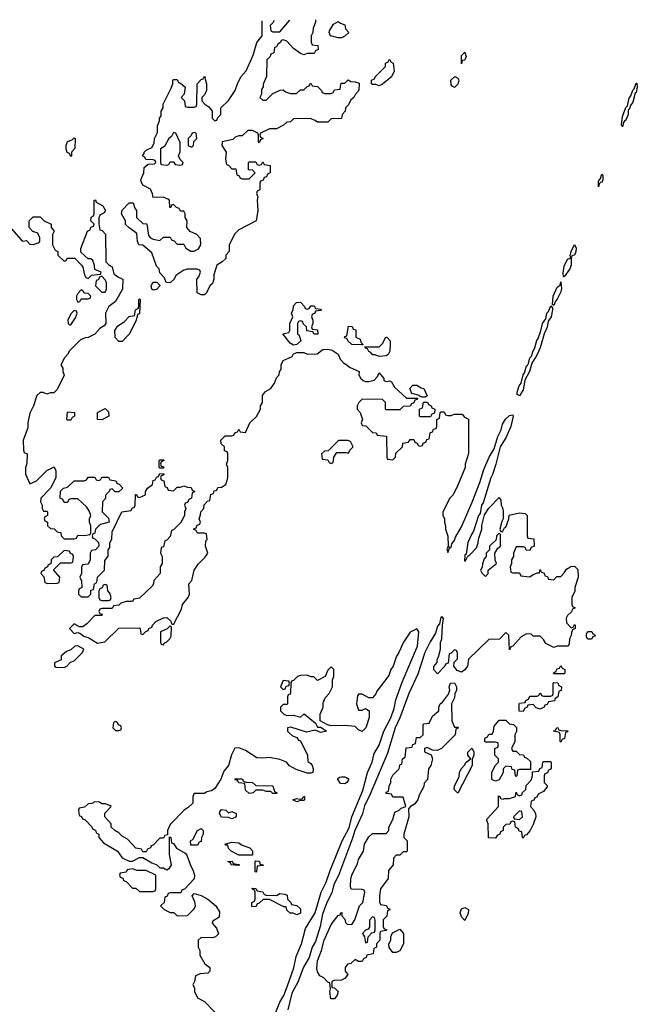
# Model space of a CAD drawing. Header units: inches. Extents: x 2701622 to 2964296, y 496201 to 720542.
# Tile 34 of 256: x 2712331 to 2715937, y 714476 to 720224. Entities that reach past the tile are written whole.
import ezdxf

# ---------------------------------------------------------------- set-up
doc = ezdxf.new("R2010")
doc.units = ezdxf.units.IN
doc.header["$MEASUREMENT"] = 0
doc.layers.add('C7711', color=7, linetype='Continuous')
doc.layers.add('C7712', color=7, linetype='Continuous')

msp = doc.modelspace()

# ---------------------------------------------------------------- linework, layer by layer
at = {"layer": 'C7711', "color": 4, "elevation": 4}
for points in [[(2713784, 720000), (2713774, 719990), (2713772.7, 719892.7), (2713752.7, 719847.3), (2713752.7, 719832.7), (2713743.6, 719816.4), (2713742, 719790), (2713734, 719770), (2713750, 719754), (2713770, 719754), (2713810, 719794), (2713852.7, 719812.7), (2713870, 719814), (2713883.6, 719803.6), (2713912.7, 719792.7), (2713947.3, 719792.7), (2713970, 719814), (2713990, 719814), (2714007.3, 719832.7), (2714022, 719838), (2714030, 719854), (2714038, 719838), (2714070, 719834), (2714094, 719810), (2714098, 719798), (2714110, 719794), (2714150, 719794), (2714162, 719798), (2714170, 719814), (2714202, 719818), (2714206, 719850), (2714210, 719854), (2714230, 719854), (2714248, 719872), (2714263.6, 719863.6), (2714290, 719862), (2714312.7, 719852.7), (2714312, 719810), (2714292, 719790), (2714282, 719770), (2714264.7, 719755.3), (2714250, 719726), (2714234, 719710), (2714232, 719690), (2714214, 719670), (2714210, 719648), (2714150, 719646), (2714130, 719626), (2714070, 719626), (2714056.4, 719636.4), (2714027.3, 719647.3), (2713930, 719646), (2713911.6, 719628.4), (2713890, 719626), (2713871.6, 719608.4), (2713830, 719586), (2713790, 719586), (2713738, 719562), (2713734, 719550), (2713738, 719538), (2713752, 719530), (2713738, 719522), (2713730, 719506), (2713726, 719510), (2713726, 719550), (2713722, 719562), (2713690, 719578), (2713663.6, 719576.4), (2713630, 719546), (2713610, 719546), (2713590, 719538), (2713576, 719524), (2713514, 719510), (2713512, 719490), (2713536, 719450), (2713532, 719410), (2713538, 719378), (2713550, 719374), (2713570, 719354), (2713592.7, 719352.7), (2713598, 719318), (2713612.7, 719312.7), (2713618, 719298), (2713630, 719294), (2713670, 719294), (2713706, 719330), (2713690, 719346), (2713667.3, 719347.3), (2713666, 719390), (2713670, 719394), (2713710, 719394), (2713718, 719378), (2713730, 719374), (2713742, 719378), (2713750, 719394), (2713758, 719378), (2713792.7, 719372.7), (2713794, 719330), (2713778, 719322), (2713772.7, 719307.3), (2713758, 719302), (2713752.7, 719287.3), (2713738, 719282), (2713734, 719270), (2713734, 719230), (2713718, 719222), (2713714, 719210), (2713722, 719190), (2713718, 719170), (2713722, 719110), (2713712, 719050), (2713610, 718998), (2713586.4, 718973.6), (2713554, 718910), (2713554, 718870), (2713534, 718850), (2713534, 718830), (2713514, 718810), (2713482, 718790), (2713464.7, 718735.3), (2713464.7, 718710), (2713456, 718684), (2713442, 718670), (2713422, 718630), (2713410, 718618), (2713390, 718618), (2713368, 718630), (2713366, 718710), (2713376.4, 718723.6), (2713386, 718750), (2713382, 718762), (2713367.3, 718767.3), (2713310, 718768), (2713290, 718762), (2713242, 718730), (2713232, 718710), (2713210, 718688), (2713186, 718690), (2713176.4, 718716.4), (2713150, 718746), (2713146, 718770), (2713130, 718786), (2713103.1, 718863.1), (2713050, 718908), (2713026, 718910), (2713018, 718930), (2713015.3, 718975.3), (2712970, 719008), (2712949.1, 719029.1), (2712948, 719050), (2712926, 719090), (2712928.4, 719111.6), (2712970, 719154), (2712994, 719154), (2713003.6, 719123.6), (2713014, 719110), (2713014, 719070), (2713050, 719034), (2713072.7, 719032.7), (2713083.6, 718963.6), (2713094, 718950), (2713110, 718942), (2713150, 718934), (2713170, 718954), (2713210, 718954), (2713218, 718938), (2713232.7, 718932.7), (2713250, 718914), (2713290, 718914), (2713302, 718890), (2713330, 718872), (2713350, 718872), (2713374.6, 718885.4), (2713388, 718910), (2713387.3, 718947.3), (2713366, 718970), (2713327.3, 718987.3), (2713306, 719010), (2713308, 719050), (2713298, 719070), (2713298, 719090), (2713290, 719106), (2713270, 719106), (2713262, 719122), (2713247.3, 719127.3), (2713230, 719146), (2713218, 719142), (2713212.7, 719127.3), (2713207.3, 719127.3), (2713206, 719170), (2713196.4, 719176.4), (2713170, 719188), (2713110, 719186), (2713107.3, 719207.3), (2713095.3, 719235.3), (2713050, 719258), (2713040.2, 719280.2), (2713039, 719290), (2713055.3, 719330), (2713058, 719362), (2713080.4, 719379.6), (2713118, 719382), (2713126, 719390), (2713122, 719402), (2713110, 719406), (2713067.3, 719407.3), (2713062, 719422), (2713048, 719430), (2713058, 719442), (2713058, 719450), (2713070, 719462), (2713102, 719478), (2713116.4, 719503.6), (2713118, 719530), (2713135.3, 719564.7), (2713136.4, 719603.6), (2713147.3, 719632.7), (2713148, 719650), (2713156.4, 719663.6), (2713158, 719690), (2713168, 719710), (2713168.7, 719730), (2713216.4, 719823.6), (2713226, 719850), (2713226, 719870), (2713230, 719874), (2713250, 719874), (2713258, 719858), (2713270, 719854), (2713298, 719830), (2713291.6, 719788.4), (2713274, 719770), (2713294, 719750), (2713298, 719718), (2713310, 719714), (2713350, 719714), (2713362, 719718), (2713366, 719730), (2713368, 719850), (2713390, 719874), (2713402, 719878), (2713410, 719894), (2713422, 719850), (2713422, 719810), (2713410, 719786), (2713394, 719770), (2713394, 719750), (2713412, 719730), (2713434.8, 719714.8), (2713454, 719690), (2713454, 719650), (2713470, 719634), (2713482, 719638), (2713487.3, 719652.7), (2713506, 719670), (2713506, 719710), (2713550, 719752), (2713573.6, 719786.4), (2713588.7, 719810), (2713602, 719850), (2713622, 719890), (2713653.6, 719926.4), (2713686, 720000)], [(2714934.4, 720000), (2714930, 719988), (2714914, 719986), (2714910, 719966), (2714910, 720000)], [(2712283.6, 719003.6), (2712339.6, 718939.6), (2712350, 718932), (2712370, 718934), (2712390, 718914), (2712410, 718912), (2712439, 718921), (2712448, 718930), (2712448.7, 718950), (2712437.2, 718977.2), (2712408, 718988), (2712386, 719010), (2712386, 719050), (2712410, 719074), (2712450, 719074), (2712474, 719050), (2712514, 719030), (2712514, 719010), (2712532, 718990), (2712522, 718970), (2712522, 718910), (2712538, 718878), (2712554, 718870), (2712554, 718850), (2712590, 718814), (2712602, 718818), (2712608.4, 718831.6), (2712652.7, 718832.7), (2712692, 718790), (2712698.8, 718778.8), (2712710, 718734), (2712718, 718718), (2712730, 718714), (2712750, 718732), (2712802, 718738), (2712806, 718750), (2712770, 718766), (2712768.4, 718788.4), (2712758, 718818), (2712747.3, 718827.3), (2712730, 718828), (2712687.3, 718867.3), (2712687.3, 718887.3), (2712726, 718990), (2712742, 718998), (2712747.3, 719012.7), (2712762, 719018), (2712766, 719030), (2712746, 719050), (2712748.4, 719071.6), (2712762, 719078), (2712766, 719090), (2712766, 719170), (2712772.7, 719172.7), (2712778, 719158), (2712816.9, 719136.9), (2712832, 719110), (2712823.6, 719096.4), (2712798, 719082), (2712792.7, 719067.3), (2712792.7, 719032.7), (2712798, 718998), (2712812.7, 718992.7), (2712832, 718972), (2712834, 718810), (2712854, 718790), (2712870, 718782), (2712881, 718741), (2712903.6, 718723.6), (2712934, 718710), (2712932, 718650), (2712890, 718578), (2712852, 718550), (2712832, 718510), (2712834, 718450), (2712823.6, 718436.4), (2712799.6, 718420.4), (2712770, 718388), (2712730, 718368), (2712712.7, 718367.3), (2712685.4, 718354.6), (2712622, 718290), (2712610.9, 718269.1), (2712592, 718250), (2712572, 718210), (2712582, 718190), (2712582, 718170), (2712591.1, 718148.9), (2712550, 718066), (2712530, 718046), (2712510, 718046), (2712490, 718038), (2712467.3, 718047.3), (2712450, 718048), (2712432, 718030), (2712411.1, 717968.9), (2712390, 717926), (2712378, 717870), (2712378, 717842), (2712352, 717770), (2712354, 717710), (2712358, 717698), (2712374, 717690), (2712372.7, 717632.7), (2712364.7, 717610), (2712364.7, 717570), (2712390, 717514), (2712430, 717532), (2712488.7, 717591.3), (2712532.7, 717612.7), (2712542, 717590), (2712542, 717550), (2712511.3, 717488.7), (2712454, 717430), (2712452, 717410), (2712462, 717390), (2712462, 717370), (2712470, 717354), (2712490, 717354), (2712494, 717350), (2712494, 717330), (2712478, 717322), (2712474, 717310), (2712478, 717298), (2712494, 717290), (2712494, 717270), (2712510, 717254), (2712531.6, 717251.6), (2712550, 717234), (2712571.1, 717231.1), (2712574, 717210), (2712590, 717194), (2712650, 717194), (2712662, 717198), (2712670, 717214), (2712707.3, 717212.7), (2712742, 717218), (2712746, 717230), (2712746, 717270), (2712738, 717290), (2712738, 717310), (2712746, 717330), (2712736.4, 717356.4), (2712720.4, 717380.4), (2712670, 717426), (2712630, 717426), (2712618, 717422), (2712610, 717406), (2712590, 717406), (2712582, 717422), (2712568, 717430), (2712568.4, 717471.6), (2712586, 717490), (2712610, 717494), (2712648.4, 717531.6), (2712707.3, 717532.7), (2712722, 717538), (2712730, 717554), (2712770, 717554), (2712778, 717538), (2712790, 717534), (2712802, 717538), (2712810, 717554), (2712850, 717554), (2712858, 717538), (2712892.7, 717532.7), (2712898, 717518), (2712912.7, 717512.7), (2712934, 717490), (2712910, 717468), (2712888.4, 717468.4), (2712870, 717486), (2712858, 717482), (2712854, 717470), (2712832.7, 717447.3), (2712831.6, 717428.4), (2712814, 717410), (2712812, 717350), (2712850, 717314), (2712854, 717290), (2712803.6, 717276.4), (2712794, 717270), (2712774, 717250), (2712770, 717226), (2712758, 717222), (2712754, 717210), (2712758, 717198), (2712770, 717194), (2712791.1, 717171.1), (2712794, 717150), (2712774, 717130), (2712750, 717126), (2712742, 717110), (2712742, 717070), (2712730, 717046), (2712698, 717042), (2712692.7, 717027.3), (2712692, 716990), (2712682, 716970), (2712692.7, 716947.3), (2712694, 716910), (2712678, 716902), (2712674, 716890), (2712674, 716870), (2712690, 716854), (2712730, 716854), (2712746, 716870), (2712747.3, 716892.7), (2712762, 716898), (2712768.4, 716931.6), (2712782, 716938), (2712786, 716970), (2712826, 717010), (2712827.3, 717067.3), (2712847.3, 717092.7), (2712848, 717130), (2712856.4, 717143.6), (2712858, 717170), (2712868.4, 717191.6), (2712870, 717234), (2712928, 717350), (2712982, 717358), (2712987.3, 717372.7), (2713002, 717378), (2713006, 717390), (2713007.3, 717452.7), (2713012.7, 717452.7), (2713018, 717438), (2713030, 717434), (2713066, 717450), (2713066, 717470), (2713078, 717490), (2713106, 717510), (2713110, 717534), (2713122, 717538), (2713130, 717554), (2713142, 717558), (2713150, 717574), (2713172.7, 717572.7), (2713172.7, 717567.3), (2713158, 717562), (2713154, 717550), (2713158, 717538), (2713172.7, 717532.7), (2713178, 717498), (2713192.7, 717492.7), (2713198, 717478), (2713230, 717474), (2713250, 717494), (2713270, 717494), (2713290, 717502), (2713310, 717494), (2713332.7, 717492.7), (2713338, 717478), (2713354, 717470), (2713338, 717462), (2713334, 717430), (2713318, 717422), (2713310, 717406), (2713298, 717402), (2713294, 717390), (2713302, 717370), (2713294, 717350), (2713294, 717330), (2713271.6, 717288.4), (2713230, 717246), (2713218, 717242), (2713210, 717206), (2713190, 717186), (2713178, 717182), (2713170, 717146), (2713158, 717142), (2713154, 717110), (2713162, 717090), (2713162, 717050), (2713152, 717030), (2713152, 716990), (2713114, 716950), (2713112, 716930), (2713103.6, 716916.4), (2713030, 716846), (2712998, 716842), (2712990, 716828), (2712952.7, 716827.3), (2712922, 716818), (2712910, 716806), (2712878, 716802), (2712870, 716786), (2712810, 716786), (2712798, 716782), (2712794, 716770), (2712798, 716758), (2712812.7, 716752.7), (2712810, 716746), (2712770, 716746), (2712723.6, 716696.4), (2712699.6, 716680.4), (2712680.4, 716680.4), (2712650, 716698), (2712622, 716670), (2712650, 716641), (2712670, 716646), (2712682, 716642), (2712704.9, 716624.9), (2712735.5, 716615.5), (2712784.5, 716584.5), (2712828.4, 716591.6), (2712910, 716672), (2713030, 716674), (2713034, 716670), (2713038, 716638), (2713050, 716634), (2713067.3, 716652.7), (2713082, 716658), (2713086, 716670), (2713102, 716678), (2713106, 716690), (2713126, 716710), (2713170, 716732), (2713190, 716734), (2713212.7, 716712.7), (2713218, 716698), (2713230, 716694), (2713276.5, 716783.5), (2713282, 716810), (2713315.3, 716850), (2713322, 716870), (2713318, 716930), (2713335.3, 716950), (2713349, 717011), (2713373.6, 717046.4), (2713414.6, 717085.4), (2713428.7, 717110), (2713415.3, 717150), (2713418, 717182), (2713426, 717190), (2713422, 717222), (2713410, 717226), (2713370, 717226), (2713362, 717242), (2713346, 717250), (2713362, 717258), (2713367.3, 717272.7), (2713382, 717278), (2713386, 717290), (2713378, 717310), (2713387.3, 717332.7), (2713388.4, 717351.6), (2713406, 717370), (2713407.3, 717392.7), (2713427.3, 717412.7), (2713442, 717418), (2713447.3, 717452.7), (2713462, 717458), (2713467.3, 717472.7), (2713482, 717478), (2713487.3, 717492.7), (2713510, 717494), (2713535.3, 717510), (2713546, 717550), (2713546, 717610), (2713538, 717630), (2713546, 717650), (2713546, 717690), (2713542, 717702), (2713527.3, 717707.3), (2713526, 717730), (2713507.3, 717747.3), (2713506, 717770), (2713530, 717794), (2713570, 717794), (2713582, 717798), (2713587.3, 717812.7), (2713602, 717818), (2713610, 717834), (2713618, 717818), (2713650, 717814), (2713675.3, 717870), (2713713.2, 717906.8), (2713738, 717950), (2713738, 717970), (2713748, 717990), (2713749.1, 718030.9), (2713766.3, 718053.7), (2713798, 718070), (2713818, 718102), (2713830, 718134), (2713846, 718150), (2713848, 718170), (2713858, 718182), (2713858, 718210), (2713870, 718234), (2713922, 718258), (2713930, 718274), (2713950, 718282), (2713990, 718282), (2714011.6, 718271.6), (2714067.3, 718272.7), (2714101.2, 718298.8), (2714130, 718301), (2714154.8, 718294.8), (2714190, 718271.3), (2714202, 718242), (2714221.4, 718221.4), (2714242, 718210), (2714256, 718196), (2714314, 718170), (2714312, 718150), (2714322, 718130), (2714336.9, 718116.9), (2714350, 718111.3), (2714370, 718111), (2714400.4, 718119.6), (2714419.3, 718140.7), (2714430, 718162), (2714458, 718130), (2714458, 718118), (2714470, 718112), (2714490, 718116), (2714502, 718110), (2714519.6, 718079.6), (2714590, 718014), (2714654, 718014), (2714652.7, 718007.3), (2714638, 718002), (2714632.7, 717987.3), (2714618, 717982), (2714611.6, 717968.4), (2714570, 717966), (2714550, 717946), (2714470, 717946), (2714466, 717950), (2714466, 717990), (2714450, 718006), (2714330, 718008), (2714312, 717990), (2714302, 717970), (2714302, 717950), (2714318, 717930), (2714332, 717890), (2714324.7, 717870), (2714330, 717854), (2714352.7, 717852.7), (2714390, 717814), (2714412.7, 717812.7), (2714418, 717798), (2714472.7, 717792.7), (2714474, 717670), (2714478, 717658), (2714510, 717654), (2714526, 717670), (2714527.3, 717692.7), (2714566, 717730), (2714567.3, 717752.7), (2714602, 717758), (2714610, 717774), (2714632.7, 717772.7), (2714638, 717758), (2714652.7, 717752.7), (2714658, 717738), (2714670, 717734), (2714682, 717738), (2714687.3, 717752.7), (2714702, 717758), (2714707.3, 717772.7), (2714722, 717778), (2714727.3, 717812.7), (2714742, 717818), (2714747.3, 717832.7), (2714762, 717838), (2714766, 717850), (2714766, 717890), (2714782, 717898), (2714786, 717930), (2714790, 717934), (2714810, 717934), (2714818, 717918), (2714830, 717914), (2714850, 717914), (2714870, 717922), (2714910, 717922), (2714918, 717918), (2714925.4, 717905.4), (2714951.1, 717891.1), (2714951.6, 717691.6), (2714931.3, 717630), (2714931.3, 717610), (2714890, 717506), (2714862, 717450), (2714842, 717430), (2714802, 717350), (2714802, 717330), (2714811.1, 717311.1), (2714811.3, 717290), (2714818, 717270), (2714818, 717250), (2714831.6, 717208.4), (2714832.7, 717152.7), (2714838, 717142), (2714830, 717146), (2714825.4, 717134.6), (2714830, 717114), (2714840.4, 717139.6), (2714850, 717142), (2714855.1, 717164.9), (2714870, 717184.7), (2714876.1, 717203.9), (2714910, 717264), (2714972.3, 717407.7), (2715017.8, 717522.2), (2715041, 717599), (2715073, 717670), (2715101.1, 717718.9), (2715123.5, 717790), (2715142, 717830), (2715150, 717863), (2715167.2, 717892.8), (2715190, 717913.4), (2715210, 717918), (2715212.4, 717910), (2715197.8, 717850), (2715170, 717783.7), (2715137.1, 717730), (2715111.4, 717628.6), (2715091.5, 717568.5), (2715081.1, 717550), (2715037.3, 717402.7), (2715028.2, 717390), (2715018.8, 717341.2), (2715010, 717328.7), (2714981.6, 717238.4), (2714970, 717222.7), (2714948.1, 717171.9), (2714936.9, 717103.1), (2714930, 717098), (2714927.3, 717067.3), (2714930, 717062), (2714934.6, 717065.4), (2714947.3, 717092.7), (2714960.2, 717099.8), (2714999, 717141), (2715008.7, 717170), (2715009.1, 717190.9), (2715028.7, 717250), (2715029.1, 717270.9), (2715045.6, 717334.4), (2715070, 717372), (2715130, 717434), (2715139.6, 717419.6), (2715142, 717390), (2715152, 717370), (2715154, 717350), (2715154, 717310), (2715145.4, 717294.6), (2715134, 717250), (2715138, 717238), (2715150, 717234), (2715162, 717258), (2715170, 717262), (2715186, 717310), (2715188, 717332), (2715250, 717346), (2715282, 717342), (2715294, 717330), (2715294, 717210), (2715298, 717198), (2715332.7, 717192.7), (2715334, 717150), (2715318, 717142), (2715310, 717126), (2715287.3, 717127.3), (2715282, 717142), (2715270, 717146), (2715230, 717146), (2715214, 717110), (2715214, 717090), (2715202, 717070), (2715202, 717050), (2715194, 717030), (2715198, 716998), (2715210, 716994), (2715250, 716994), (2715258, 716978), (2715310, 716972), (2715330, 716984.7), (2715354, 716994), (2715366, 716994), (2715370, 717014), (2715378, 716998), (2715392.7, 716992.7), (2715398, 716978), (2715412.7, 716972.7), (2715418, 716958), (2715450, 716954), (2715467.3, 716972.7), (2715490, 716974), (2715510, 716994), (2715523.1, 717016.9), (2715548.4, 717031.6), (2715570, 717034), (2715590, 717014), (2715591.1, 716968.9), (2715572, 716910), (2715571.6, 716888.4), (2715554, 716850), (2715554, 716810), (2715558, 716798), (2715574, 716790), (2715558, 716782), (2715552.7, 716767.3), (2715530, 716746), (2715522, 716730), (2715523.6, 716703.6), (2715550, 716674), (2715562, 716678), (2715570, 716694), (2715574, 716690), (2715574, 716670), (2715558, 716662), (2715552.7, 716647.3), (2715551.6, 716628.4), (2715542, 716610), (2715539.6, 716580.4), (2715534, 716566), (2715470, 716566), (2715450, 716558), (2715403.1, 716583.1), (2715390, 716606), (2715370, 716626), (2715330, 716626), (2715316.4, 716636.4), (2715290, 716638), (2715259.6, 716620.4), (2715210, 716566), (2715198, 716562), (2715190, 716546), (2715186, 716630), (2715170, 716646), (2715131.6, 716608.4), (2715070, 716606), (2714952, 716490), (2714944.7, 716450), (2714930, 716428), (2714910, 716415.3), (2714884.7, 716424.7), (2714866, 716450), (2714867.3, 716472.7), (2714887.3, 716492.7), (2714887.3, 716527.3), (2714882, 716542), (2714870, 716546), (2714850, 716526), (2714838, 716522), (2714832.7, 716467.3), (2714818, 716462), (2714814, 716450), (2714770, 716406), (2714748.4, 716428.4), (2714748.4, 716448.4), (2714768, 716472), (2714768, 716488), (2714776.4, 716503.6), (2714788.7, 716550), (2714788.9, 716588.9), (2714795.3, 716610), (2714799, 716690), (2714806, 716726), (2714798, 716738), (2714790, 716735.3), (2714782, 716698), (2714770, 716684), (2714758, 716642), (2714727.2, 716592.8), (2714695.8, 716530), (2714655.8, 716404.2), (2714602.8, 716290), (2714551.3, 716148.7), (2714524.2, 716090), (2714478.5, 715941.5), (2714377.6, 715702.4), (2714344.5, 715635.5), (2714332.4, 715587.6), (2714288.5, 715491.5), (2714275, 715445), (2714192.7, 715227.3), (2714165.3, 715174.7), (2714152.7, 715127.3), (2714123.7, 715070), (2714098.7, 715001.3), (2714084.9, 714930), (2714057.5, 714842.5), (2714039.5, 714810), (2714020.3, 714750), (2713987.5, 714692.5), (2713954.4, 714605.6), (2713919.9, 714540.1), (2713896, 714444)], [(2713804.8, 714375.2), (2713850, 714487.7), (2713873, 714527), (2713895.5, 714584.5), (2713930.8, 714689.2), (2713945.3, 714754.7), (2713976.9, 714830), (2714000.7, 714919.3), (2714055.6, 715010), (2714092.2, 715130), (2714120.9, 715190), (2714143.6, 715256.4), (2714214.7, 715430), (2714254.1, 715505.9), (2714269.8, 715570.2), (2714335.2, 715724.8), (2714360.9, 715830), (2714389.7, 715890), (2714400.3, 715939.7), (2714430.8, 715989.2), (2714457.7, 716070), (2714495.4, 716144.6), (2714517.2, 716202.8), (2714526.9, 716253.1), (2714563.5, 716356.5), (2714653.9, 716566.1), (2714661.2, 716650), (2714650, 716668.7), (2714610.9, 716649.1), (2714571, 716590), (2714544.7, 716530), (2714530.9, 716509.1), (2714510.7, 716449.3), (2714498, 716430), (2714485.4, 716394.6), (2714416.9, 716303.1), (2714410, 716288), (2714390, 716266), (2714370, 716266), (2714330, 716286), (2714310, 716286), (2714303.6, 716276.4), (2714298, 716230), (2714310, 716194), (2714330, 716194), (2714350, 716202), (2714371.3, 716190), (2714371, 716150), (2714351.3, 716090), (2714330, 716068), (2714310, 716078), (2714290, 716098), (2714230, 716104), (2714150, 716102), (2714128, 716108), (2714086, 716130), (2714086, 716170), (2714102, 716210), (2714103.1, 716236.9), (2714114.6, 716265.4), (2714138, 716290), (2714158, 716330), (2714158, 716370), (2714166, 716390), (2714166, 716430), (2714150, 716446), (2714130, 716426), (2714114, 716390), (2714070, 716366), (2714048, 716388), (2714032, 716388), (2714010, 716398), (2713970, 716395.3), (2713954, 716390), (2713930, 716366), (2713918, 716362), (2713914, 716350), (2713912.7, 716292.7), (2713910, 716286), (2713898, 716282), (2713894, 716270), (2713894, 716230), (2713890, 716226), (2713870, 716226), (2713862, 716218), (2713854, 716210), (2713854, 716190), (2713874, 716170), (2713890, 716162), (2713930, 716164.7), (2713970, 716152), (2713991.6, 716171.6), (2714058, 716118), (2714070, 716094), (2714090, 716094), (2714122, 716070), (2714090, 716062), (2714056.4, 716076.4), (2714005.6, 716065.6), (2713914.6, 716094.6), (2713894, 716090), (2713894, 716070), (2713902, 716062), (2713923.6, 716043.6), (2713950, 716034), (2713958, 716018), (2713970, 716014), (2714012, 715930), (2714012.7, 715892.7), (2714030, 715882), (2714038, 715870), (2714044.7, 715850), (2714042, 715830), (2714030, 715825.2), (2714010, 715826), (2713946, 715846), (2713907.2, 715867.2), (2713889.4, 715889.4), (2713850, 715905.2), (2713790, 715916), (2713750, 715912), (2713715.1, 715915.1), (2713650, 715957.2), (2713610, 715972.7), (2713587.9, 715972.1), (2713567.3, 715932.7), (2713550.8, 715869.2), (2713523.6, 715836.4), (2713504.7, 715790), (2713470, 715735.3), (2713450, 715722), (2713423.6, 715716.4), (2713410, 715706), (2713350, 715706), (2713342, 715690), (2713342, 715650), (2713315.3, 715624.7), (2713292, 715610), (2713210, 715526), (2713194, 715490), (2713194, 715466), (2713178, 715462), (2713170, 715446), (2713150, 715446), (2713110, 715406), (2713098, 715402), (2713094, 715390), (2713078, 715382), (2713070, 715366), (2713050, 715366), (2713042, 715382), (2713010, 715388), (2712960.4, 715440.4), (2712930, 715458), (2712910, 715478), (2712886, 715490), (2712866, 715510), (2712866, 715530), (2712828, 715570), (2712828.4, 715591.6), (2712866, 715630), (2712856.4, 715636.4), (2712830, 715646), (2712810, 715646), (2712796.4, 715656.4), (2712770, 715658), (2712751.6, 715648.4), (2712730, 715646), (2712710, 715626), (2712678, 715622), (2712674, 715610), (2712678, 715578), (2712692.7, 715572.7), (2712698, 715558), (2712712.7, 715552.7), (2712752.7, 715512.7), (2712758, 715498), (2712772.7, 715492.7), (2712778, 715478), (2712794, 715470), (2712794, 715450), (2712819.6, 715419.6), (2712902, 715370), (2712930, 715332), (2712970, 715312), (2712990, 715312), (2713030, 715334), (2713050, 715334), (2713102, 715302), (2713131, 715291), (2713150, 715272), (2713170, 715272), (2713190, 715262), (2713206, 715270), (2713218, 715290), (2713206, 715350), (2713206, 715454), (2713214, 715450), (2713218, 715418), (2713230, 715414), (2713247.1, 715387.1), (2713298, 715358), (2713306.8, 715346.8), (2713330, 715282), (2713342, 715262), (2713351.3, 715230), (2713350.7, 715209.3), (2713292.7, 715147.3), (2713278, 715142), (2713272.7, 715127.3), (2713210, 715126), (2713198, 715122), (2713192.7, 715107.3), (2713178, 715102), (2713174, 715070), (2713154, 715050), (2713174, 715030), (2713210, 715012), (2713231.3, 715011.3), (2713250, 714992), (2713310, 714994), (2713350, 715034), (2713358, 715050), (2713354, 715074), (2713338, 715110), (2713350, 715122), (2713390, 715110.8), (2713430.5, 715090.5), (2713476, 715050), (2713496.8, 715016.8), (2713496, 714984), (2713458, 714962), (2713454, 714950), (2713479.8, 714919.8), (2713492.7, 714887.3), (2713474, 714870), (2713456.9, 714863.1), (2713390, 714866), (2713374, 714850), (2713374, 714810), (2713382, 714790), (2713383.6, 714763.6), (2713411.6, 714711.6), (2713442, 714690), (2713442, 714670), (2713430, 714658), (2713385.4, 714654.6), (2713358, 714642), (2713351.6, 714608.4), (2713342, 714590), (2713351.6, 714571.6), (2713352, 714550), (2713370, 714514), (2713410, 714492), (2713471.3, 714430)]]:
    msp.add_lwpolyline(points, dxfattribs=at)
for points in [[(2714430, 719838), (2714410, 719846), (2714390, 719846), (2714386, 719850), (2714386, 719870), (2714402, 719878), (2714406, 719890), (2714466, 719950), (2714466, 719970), (2714482, 719978), (2714490, 719994), (2714498, 719978), (2714512, 719970), (2714516.9, 719923.1), (2714502, 719890), (2714450, 719848)], [(2714870, 719828.7), (2714856.4, 719836.4), (2714850, 719846), (2714848.7, 719870), (2714872, 719892), (2714890, 719882), (2714896, 719870), (2714890, 719848)], [(2715850, 719599), (2715844.5, 719610), (2715850, 719658), (2715870, 719710.7), (2715879.7, 719720.3), (2715890, 719766.8), (2715900.1, 719779.9), (2715910, 719813.4), (2715919.7, 719820.3), (2715930, 719853.4), (2715933.4, 719853.4), (2715937.1, 719830), (2715930, 719799), (2715924.5, 719795.5), (2715910, 719742.7), (2715896.7, 719723.3), (2715890, 719699), (2715884, 719696), (2715883.1, 719670), (2715870, 719637.2), (2715864, 719636), (2715856.3, 719623.7)], [(2712630, 719426), (2712622, 719442), (2712608.4, 719448.4), (2712602, 719470), (2712602, 719490), (2712610, 719512), (2712638, 719522), (2712650, 719534), (2712654, 719530), (2712652.7, 719472.7), (2712634, 719450), (2712634, 719430)], [(2713230, 719566), (2713218, 719542), (2713202, 719530), (2713176.9, 719483.1), (2713154, 719470), (2713154, 719390), (2713158, 719378), (2713190, 719374), (2713202, 719378), (2713210, 719394), (2713230, 719394), (2713238, 719378), (2713270, 719374), (2713282, 719378), (2713286, 719390), (2713267.3, 719407.3), (2713258, 719430), (2713267.3, 719452.7), (2713267.3, 719507.3), (2713242, 719562)], [(2713350, 719566), (2713338, 719562), (2713332.7, 719547.3), (2713314, 719530), (2713314, 719490), (2713330, 719482), (2713338, 719482), (2713346, 719490), (2713347.3, 719512.7), (2713366, 719530), (2713362, 719562)], [(2715730, 719274), (2715724.7, 719275.3), (2715714.4, 719265.6), (2715710, 719249), (2715710, 719282), (2715722.9, 719297.1), (2715730, 719322), (2715736, 719316), (2715735.8, 719290)], [(2715510, 718722), (2715505.2, 718725.2), (2715504.8, 718744.8), (2715510, 718784.7), (2715530, 718826.8), (2715548.9, 718831.1), (2715545.6, 718845.6), (2715550, 718871.3), (2715570.7, 718910.7), (2715580.5, 718890), (2715577.6, 718870), (2715570, 718849.3), (2715555.3, 718844.7), (2715550.5, 718829.5), (2715550.3, 718790), (2715543, 718770)], [(2712810, 718726), (2712798, 718722), (2712790, 718706), (2712778, 718702), (2712774, 718670), (2712810, 718634), (2712830, 718634), (2712838, 718650), (2712838, 718690), (2712830, 718706)], [(2713110, 718645.2), (2713102, 718650), (2713099, 718670), (2713110, 718691), (2713131.1, 718691.1), (2713151.6, 718671.6), (2713130, 718649)], [(2715450, 718555.3), (2715442, 718562), (2715445.7, 718610), (2715470, 718662.8), (2715486, 718674), (2715490, 718694), (2715494.2, 718654.2), (2715490, 718635.3), (2715470, 718593.2), (2715459.1, 718580.9)], [(2712690, 718646), (2712670, 718626), (2712662, 718610), (2712662, 718590), (2712670, 718574), (2712682, 718578), (2712690, 718594), (2712730, 718594), (2712742, 718598), (2712746, 718610), (2712730, 718626), (2712707.3, 718627.3), (2712702, 718642)], [(2712910, 718346), (2712889.1, 718369.1), (2712886, 718410), (2712903.1, 718436.9), (2712940.4, 718459.6), (2712970, 718492), (2713002, 718498), (2713008, 718530), (2713022, 718538), (2713026, 718550), (2713026, 718590), (2713030, 718594), (2713034, 718590), (2713030, 718506), (2713018, 718502), (2713012, 718470), (2712972, 718390), (2712930, 718346)], [(2714010, 718534), (2714022, 718538), (2714030, 718554), (2714050, 718554), (2714058, 718538), (2714090, 718534), (2714094, 718530), (2714090, 718526), (2714058, 718522), (2714054, 718510), (2714038, 718502), (2714034, 718490), (2714042, 718470), (2714042, 718450), (2714034, 718430), (2714038, 718418), (2714070, 718414), (2714071.6, 718388.4), (2714050, 718388), (2714042, 718402), (2714007.3, 718407.3), (2714006, 718430), (2713987.3, 718447.3), (2713982, 718462), (2713970, 718466), (2713958, 718462), (2713954, 718450), (2713954, 718390), (2713962, 718382), (2713972, 718350), (2713950, 718328), (2713930, 718324), (2713910, 718335.3), (2713868, 718390), (2713902, 718398), (2713908, 718410), (2713908, 718450), (2713926, 718490), (2713918, 718510), (2713927.3, 718532.7), (2713930, 718554), (2713947.3, 718572.7), (2713970, 718574), (2713994, 718550), (2713998, 718538)], [(2712650, 718526), (2712630, 718506), (2712612, 718470), (2712614, 718450), (2712622, 718442), (2712630, 718442), (2712656.4, 718483.6), (2712666, 718510), (2712662, 718522)], [(2715250, 718028.7), (2715236.4, 718036.4), (2715236, 718050), (2715247.3, 718087.3), (2715258.7, 718101.3), (2715270, 718151), (2715278, 718162), (2715290, 718202.8), (2715295.5, 718204.5), (2715302.5, 718217.5), (2715309.8, 718250.2), (2715319.4, 718260.6), (2715328.8, 718291.2), (2715337.4, 718302.6), (2715349.8, 718350.2), (2715358, 718362), (2715373.2, 718406.8), (2715383.5, 718450), (2715402.5, 718477.5), (2715409.8, 718510.2), (2715419.3, 718520.7), (2715432.7, 718552.7), (2715442, 718542), (2715442.8, 718530), (2715433.4, 718490), (2715416.7, 718463.3), (2715410, 718428.7), (2715392.4, 718390), (2715370, 718309.2), (2715350, 718265.2), (2715321.1, 718218.9), (2715306.8, 718170), (2715281.1, 718118.9), (2715270, 718064)], [(2714330, 718326), (2714270, 718328.7), (2714246, 718350), (2714242, 718362), (2714227.3, 718367.3), (2714230, 718374), (2714242, 718378), (2714250, 718434), (2714272.7, 718432.7), (2714278, 718418), (2714292.7, 718412.7), (2714294, 718370), (2714318, 718358), (2714322, 718342), (2714334, 718330), (2714334, 718326)], [(2714430, 718258), (2714407.3, 718267.3), (2714390, 718268), (2714382, 718282), (2714370, 718286), (2714362, 718302), (2714350, 718306), (2714346, 718314), (2714430, 718314), (2714450, 718334), (2714469, 718371), (2714474, 718370), (2714494, 718350), (2714494, 718330), (2714491.6, 718288.4), (2714482, 718270), (2714470, 718262)], [(2714680.2, 718020.2), (2714666, 718026), (2714666, 718030), (2714621.2, 718041.2), (2714608, 718070), (2714626, 718090), (2714650.7, 718090.7), (2714674.8, 718074.8), (2714691.3, 718070), (2714710, 718028), (2714698.8, 718021.2)], [(2714670, 717906), (2714666, 717910), (2714666, 717950), (2714682, 717958), (2714688, 717992), (2714711.6, 717991.6), (2714718, 717978), (2714734, 717970), (2714738, 717958), (2714754, 717950), (2714752.7, 717927.3), (2714738, 717922), (2714730, 717906)], [(2712610, 717886), (2712606, 717890), (2712610, 717934), (2712651.6, 717931.6), (2712652, 717910), (2712638, 717902), (2712630, 717886)], [(2712810, 717888), (2712786, 717890), (2712786, 717930), (2712830, 717954), (2712850, 717934), (2712852, 717910)], [(2714247.3, 717767.3), (2714192.7, 717767.3), (2714132.7, 717707.3), (2714110, 717706), (2714094, 717690), (2714098, 717658), (2714130, 717654), (2714138, 717638), (2714150, 717634), (2714162, 717638), (2714166, 717670), (2714183.1, 717696.9), (2714238, 717698), (2714250, 717694), (2714258, 717710), (2714278, 717730), (2714262, 717762)], [(2713150, 717606), (2713146, 717610), (2713146, 717650), (2713150, 717654), (2713170, 717654), (2713174, 717650), (2713158, 717642), (2713154, 717630), (2713158, 717618), (2713172.7, 717612.7), (2713170, 717606)], [(2715130, 717226), (2715114, 717210), (2715112.7, 717187.3), (2715074, 717150), (2715074, 717130), (2715054, 717110), (2715054, 717090), (2715043.6, 717076.4), (2715032.7, 717047.3), (2715032, 717028), (2715022, 717010), (2715030, 716994), (2715050, 716974), (2715066, 716990), (2715066, 717010), (2715114, 717050), (2715108, 717070), (2715106, 717110), (2715122, 717138), (2715138, 717150), (2715138, 717218)], [(2712590, 717126), (2712552.7, 717087.3), (2712530, 717086), (2712514, 717070), (2712512.7, 717047.3), (2712498, 717042), (2712494, 717030), (2712478, 717022), (2712474, 717010), (2712458, 717002), (2712454, 716990), (2712471.6, 716971.6), (2712478, 716938), (2712492.7, 716932.7), (2712550, 716934), (2712562, 716938), (2712566, 716970), (2712528, 717012), (2712570, 717054), (2712630, 717054), (2712642, 717058), (2712646, 717090), (2712642, 717102), (2712627.3, 717107.3), (2712622, 717122)], [(2712830, 716926), (2712818, 716922), (2712812.7, 716907.3), (2712798, 716902), (2712794, 716890), (2712794, 716850), (2712798, 716838), (2712810, 716834), (2712850, 716834), (2712862, 716838), (2712866, 716850), (2712856.4, 716876.4), (2712846, 716890), (2712842, 716922)], [(2713210, 716686), (2713192.7, 716667.3), (2713154, 716650), (2713154, 716590), (2713158, 716578), (2713170, 716574), (2713175.3, 716584.7), (2713190, 716592), (2713208, 716610), (2713214.6, 716625.4), (2713218, 716678)], [(2715670, 716608), (2715648.4, 716608.4), (2715640.4, 716620.4), (2715640.4, 716639.6), (2715648.4, 716651.6), (2715671.6, 716651.6), (2715678, 716638), (2715691.6, 716631.6), (2715690, 716626), (2715678, 716622)], [(2712670, 716568), (2712652.7, 716567.3), (2712630, 716546), (2712603.6, 716536.4), (2712582, 716518), (2712574, 716510), (2712572.7, 716487.3), (2712534, 716470), (2712534, 716450), (2712543.6, 716443.6), (2712590, 716442), (2712606, 716450), (2712627.3, 716472.7), (2712650, 716482), (2712698, 716530), (2712706, 716550)], [(2715450, 716406), (2715446, 716410), (2715462, 716418), (2715470, 716434), (2715482, 716438), (2715490, 716454), (2715498, 716438), (2715514, 716430), (2715514, 716410), (2715510, 716406)], [(2713870, 716366), (2713854, 716330), (2713870, 716314), (2713882, 716318), (2713887.3, 716332.7), (2713902, 716338), (2713906, 716350), (2713902, 716362)], [(2714870, 716094), (2714890, 716094), (2714894, 716090), (2714878, 716082), (2714874, 716050), (2714794, 715970), (2714770, 715958), (2714740.4, 715960.4), (2714710, 715975.3), (2714694, 715970), (2714694, 715950), (2714732.7, 715932.7), (2714742, 715910), (2714732, 715870), (2714718, 715850), (2714711.6, 715788.4), (2714692.7, 715767.3), (2714691.6, 715748.4), (2714663.5, 715696.5), (2714656, 715670), (2714635.9, 715644.1), (2714612, 715630), (2714602, 715618), (2714602.8, 715570), (2714574, 715470), (2714574, 715450), (2714594, 715430), (2714594, 715370), (2714590, 715366), (2714570, 715366), (2714550, 715346), (2714530, 715346), (2714514, 715330), (2714512, 715290), (2714483.6, 715256.4), (2714482, 715210), (2714438, 715150), (2714431.3, 715110), (2714432.7, 715072.7), (2714438, 715058), (2714472.7, 715052.7), (2714478, 715038), (2714494, 715030), (2714478, 715022), (2714474, 714990), (2714454, 714970), (2714454, 714930), (2714458, 714918), (2714474, 714910), (2714470, 714906), (2714438, 714902), (2714434, 714890), (2714434, 714850), (2714414, 714830), (2714414, 714810), (2714398, 714802), (2714394, 714770), (2714358, 714762), (2714354, 714750), (2714338, 714742), (2714330, 714726), (2714310, 714726), (2714290, 714738), (2714265.4, 714714.6), (2714244.7, 714710), (2714231.3, 714690), (2714231.3, 714670), (2714246, 714650), (2714230.8, 714629.2), (2714210, 714617.2), (2714164.7, 714615.3), (2714154, 714610), (2714154, 714574), (2714170, 714572), (2714191, 714550), (2714184.7, 714530), (2714170, 714508), (2714148.4, 714508.4), (2714142, 714550), (2714146, 714566), (2714142, 714602), (2714130, 714606), (2714106, 714630), (2714083.1, 714643.1), (2714070, 714666), (2714065.2, 714685.2), (2714069.3, 714730), (2714094, 714790), (2714109.3, 714850), (2714150, 714942), (2714190, 714994), (2714202, 714998), (2714206, 715010), (2714211.1, 715011.1), (2714212.7, 714992.7), (2714230, 714974), (2714232.7, 714952.7), (2714243.6, 714943.6), (2714270, 714942), (2714288, 714970), (2714315.3, 715050), (2714334, 715070), (2714346, 715130), (2714342, 715142), (2714330, 715146), (2714267.3, 715147.3), (2714262, 715162), (2714265.2, 715210), (2714269.4, 715230), (2714302.7, 715297.3), (2714310, 715322), (2714338, 715370), (2714344, 715410), (2714370, 715454), (2714390, 715474), (2714470, 715474), (2714486, 715490), (2714486, 715510), (2714510, 715554), (2714522, 715598), (2714546, 715610), (2714558, 715622), (2714586, 715630), (2714570, 715686), (2714510, 715686), (2714502, 715702), (2714470, 715706), (2714470, 715714), (2714482, 715718), (2714487.3, 715732.7), (2714488, 715750), (2714498, 715770), (2714498, 715790), (2714510, 715814), (2714546, 715850), (2714550, 715874), (2714562, 715878), (2714566, 715910), (2714582, 715918), (2714587.3, 715972.7), (2714622, 715978), (2714627.3, 715992.7), (2714642, 715998), (2714647.3, 716032.7), (2714670, 716034), (2714686, 716050), (2714686, 716110), (2714690, 716114), (2714722, 716118), (2714741.2, 716158.8), (2714778, 716190), (2714778, 716210), (2714786, 716230), (2714800.4, 716239.6), (2714834, 716286), (2714842, 716310), (2714838, 716330), (2714846, 716350), (2714870, 716352), (2714882, 716330), (2714882, 716310), (2714871.3, 716288.7), (2714870, 716266), (2714852, 716230), (2714854, 716130)], [(2715370, 716198), (2715347.3, 716207.3), (2715330, 716226), (2715298, 716222), (2715294, 716210), (2715278, 716202), (2715270, 716186), (2715247.3, 716187.3), (2715248, 716230), (2715250, 716234), (2715282, 716238), (2715286, 716250), (2715302, 716258), (2715310, 716274), (2715350, 716274), (2715362, 716278), (2715368, 716292), (2715374, 716290), (2715378, 716278), (2715390, 716274), (2715430, 716274), (2715442, 716278), (2715446, 716290), (2715446, 716350), (2715450, 716354), (2715472.7, 716352.7), (2715478, 716338), (2715494, 716330), (2715492.7, 716307.3), (2715478, 716302), (2715474, 716270), (2715458, 716262), (2715452.7, 716247.3), (2715418, 716242), (2715410, 716226), (2715398, 716222), (2715394, 716210)], [(2712890, 716126), (2712878, 716122), (2712874, 716090), (2712890, 716074), (2712910, 716074), (2712922, 716078), (2712926, 716090), (2712922, 716102), (2712907.3, 716107.3), (2712902, 716122)], [(2715210, 715954), (2715230, 715954), (2715250, 715934), (2715272.7, 715932.7), (2715278, 715918), (2715292.7, 715912.7), (2715312.7, 715892.7), (2715314, 715846), (2715250, 715846), (2715238, 715842), (2715234, 715810), (2715230, 715806), (2715226, 715810), (2715222, 715842), (2715207.3, 715847.3), (2715202, 715862), (2715170, 715866), (2715154, 715850), (2715154, 715830), (2715130, 715786), (2715110, 715778), (2715090, 715786), (2715088.4, 715791.6), (2715088.4, 715831.6), (2715108.4, 715871.6), (2715126, 715890), (2715126, 715910), (2715106, 715930), (2715106, 715970), (2715122, 715978), (2715126, 715990), (2715122, 716002), (2715110, 716006), (2715050, 716006), (2715046, 716010), (2715046, 716030), (2715062, 716038), (2715070, 716054), (2715090, 716054), (2715098, 716070), (2715100.4, 716099.6), (2715130, 716134), (2715170, 716134), (2715190, 716114), (2715214, 716110), (2715231.3, 716091.3), (2715231.1, 716068.9), (2715222, 716050), (2715222, 716010), (2715202, 715970), (2715203.6, 715963.6)], [(2715490, 716006), (2715486, 716010), (2715486, 716050), (2715482, 716062), (2715448, 716070), (2715462, 716078), (2715468, 716092), (2715474, 716090), (2715478, 716078), (2715490, 716074), (2715531.6, 716071.6), (2715530, 716066), (2715518, 716062), (2715511.3, 716028.7), (2715498, 716022)], [(2714890, 715708), (2714868, 715730), (2714868.9, 715751.1), (2714896.4, 715803.6), (2714898, 715830), (2714908.7, 715850), (2714928.9, 715871.1), (2714938, 715890), (2714966, 715910), (2714948, 715930), (2714948.4, 715948.4), (2714971.6, 715971.6), (2714982, 715950), (2714982, 715930), (2714972.7, 715907.3), (2714972, 715870)], [(2715270, 715446), (2715266, 715450), (2715262, 715482), (2715247.3, 715487.3), (2715242, 715502), (2715226, 715510), (2715222, 715542), (2715210, 715546), (2715198, 715542), (2715192.7, 715527.3), (2715170, 715526), (2715162, 715518), (2715154, 715510), (2715154, 715490), (2715138, 715482), (2715134, 715470), (2715118, 715462), (2715110, 715446), (2715067.3, 715447.3), (2715066, 715530), (2715058, 715550), (2715060.4, 715559.6), (2715126, 715630), (2715127.3, 715692.7), (2715134, 715690), (2715138, 715678), (2715154, 715674), (2715162, 715678), (2715190, 715678), (2715226, 715690), (2715230, 715714), (2715238, 715698), (2715250, 715694), (2715262, 715698), (2715267.3, 715712.7), (2715286, 715730), (2715287.3, 715752.7), (2715316.4, 715783.6), (2715326, 715810), (2715326, 715834), (2715362, 715838), (2715367.3, 715852.7), (2715382, 715858), (2715386, 715890), (2715390, 715894), (2715430, 715894), (2715434, 715890), (2715434, 715850), (2715418, 715842), (2715412.7, 715827.3), (2715398, 715822), (2715394, 715810), (2715394, 715770), (2715410, 715754), (2715410, 715746), (2715390, 715718), (2715358, 715702), (2715350, 715686), (2715338, 715682), (2715332.7, 715667.3), (2715318, 715662), (2715314, 715630), (2715331.6, 715611.6), (2715342, 715590), (2715344.7, 715570), (2715330, 715526), (2715311.3, 715490), (2715290, 715466), (2715278, 715462)], [(2714230, 715764), (2714204.7, 715764.7), (2714187.3, 715792.7), (2714198, 715802), (2714210, 715804.7), (2714230, 715804.7), (2714239.8, 715799.8), (2714250, 715792), (2714250, 715786), (2714242, 715770)], [(2713810, 715706), (2713798, 715718), (2713770, 715718), (2713750, 715726), (2713710, 715726), (2713694, 715710), (2713670, 715706), (2713650, 715726), (2713646, 715766), (2713610, 715768), (2713602, 715782), (2713590, 715786), (2713588.4, 715791.6), (2713630, 715792), (2713638, 715778), (2713652.7, 715772.7), (2713691.1, 715771.1), (2713710, 715754), (2713810, 715752), (2713818, 715718), (2713834, 715710), (2713830, 715706)], [(2713950, 715658), (2713926, 715670), (2713950, 715678), (2713966, 715674), (2713982, 715678), (2713990, 715692), (2713994, 715690), (2713994, 715670), (2713990, 715666), (2713970, 715666)], [(2713550, 715594), (2713570, 715602), (2713594, 715590), (2713594, 715570), (2713590, 715566), (2713570, 715558), (2713550, 715566), (2713510, 715568), (2713498, 715590), (2713500.4, 715599.6), (2713510, 715614), (2713534, 715610)], [(2715250, 715606), (2715214, 715570), (2715218, 715558), (2715250, 715554), (2715266, 715570), (2715262, 715602)], [(2713330, 715406), (2713328, 715430), (2713342, 715438), (2713370, 715491.3), (2713390, 715502), (2713402, 715490), (2713402, 715470), (2713392, 715450), (2713390, 715426), (2713378, 715422), (2713370, 715406)], [(2713610, 715346), (2713566, 715370), (2713550, 715386), (2713546, 715406), (2713534, 715406), (2713528.4, 715411.6), (2713570, 715422), (2713610, 715418), (2713630, 715404.7), (2713674, 715390), (2713691.1, 715371.1), (2713690, 715346)], [(2713610, 715286), (2713566, 715290), (2713562, 715302), (2713546, 715310), (2713572, 715312), (2713578, 715298), (2713610, 715292), (2713614, 715290)], [(2713710, 715248), (2713706, 715250), (2713706, 715310), (2713710, 715314), (2713728, 715312), (2713734, 715306), (2713734, 715294), (2713754, 715290), (2713750, 715286), (2713718, 715282), (2713714, 715250)], [(2712990, 715266), (2712958, 715262), (2712952.7, 715247.3), (2712918, 715242), (2712914, 715230), (2712918, 715218), (2712932.7, 715212.7), (2712938, 715198), (2712952.7, 715192.7), (2712990, 715154), (2713010, 715154), (2713030, 715134), (2713110, 715134), (2713122, 715138), (2713126, 715150), (2713126, 715230), (2713070, 715258), (2713016.4, 715256.4)], [(2713830, 715112), (2713850, 715122), (2713879.6, 715119.6), (2713892.7, 715112.7), (2713894, 715090), (2713914, 715070), (2713918, 715058), (2713950, 715052), (2713970, 715034), (2713970, 715008), (2713950, 714998), (2713927.3, 715007.3), (2713910, 715008), (2713890, 715026), (2713886, 715046), (2713874, 715046), (2713790, 715088), (2713752.7, 715087.3), (2713730, 715066), (2713718, 715062), (2713710, 715046), (2713687.3, 715047.3), (2713686, 715070), (2713702, 715078), (2713706, 715090), (2713706, 715130), (2713702, 715142), (2713686, 715150), (2713690, 715154), (2713710, 715152), (2713718, 715138), (2713750, 715132), (2713758, 715118), (2713770, 715114)], [(2714930, 714966), (2714910, 714986), (2714902, 715010), (2714910, 715034), (2714930, 715042), (2714951.3, 715030), (2714950, 715006)], [(2714390, 714986), (2714372.7, 714967.3), (2714372.7, 714927.3), (2714364.7, 714915.3), (2714350, 714908), (2714332, 714890), (2714344.7, 714870), (2714350, 714834), (2714362, 714838), (2714366, 714870), (2714387.3, 714892.7), (2714402, 714898), (2714406, 714910), (2714407.3, 714967.3), (2714402, 714982)], [(2714510, 714778), (2714488.4, 714808.4), (2714486, 714830), (2714498, 714850), (2714498, 714870), (2714507.3, 714892.7), (2714550, 714914), (2714572, 714890), (2714572, 714830), (2714550, 714788), (2714530, 714778)]]:
    msp.add_lwpolyline(points, close=True, dxfattribs=at)
at = {"layer": 'C7712', "color": 4, "elevation": 4}
for points in [[(2714057.5, 720224), (2714058, 720210), (2714045.4, 720174.6), (2714042, 720150), (2714032, 720130), (2714032.7, 720092.7), (2714038, 720078), (2714072.7, 720072.7), (2714074, 720050), (2714058, 720042), (2714050, 720026), (2714010, 720026), (2713990, 720018), (2713970, 720026), (2713930, 720055.3), (2713890, 720098), (2713870, 720106), (2713858, 720102), (2713854, 720090), (2713838, 720082), (2713830, 720066), (2713818, 720062), (2713814, 720030), (2713798, 720022), (2713794, 720010), (2713784, 720000)], [(2713686, 720000), (2713696.4, 720023.6), (2713715.3, 720090), (2713746, 720130), (2713746, 720216.8)], [(2713814.6, 720218.4), (2713811.6, 720208.4), (2713794, 720190), (2713798, 720158), (2713810, 720154), (2713850, 720154), (2713908.7, 720220.6)], [(2714910, 720000), (2714910, 720014), (2714930, 720034), (2714938, 720010), (2714934.4, 720000)]]:
    msp.add_lwpolyline(points, dxfattribs=at)
msp.add_lwpolyline([(2714190, 720118), (2714146, 720130), (2714138, 720150), (2714140.4, 720159.6), (2714163.1, 720196.9), (2714190, 720214), (2714203.6, 720203.6), (2714230, 720194), (2714234, 720170), (2714252, 720150), (2714230, 720128), (2714210, 720118)], close=True, dxfattribs=at)

doc.saveas('drawing.dxf')
